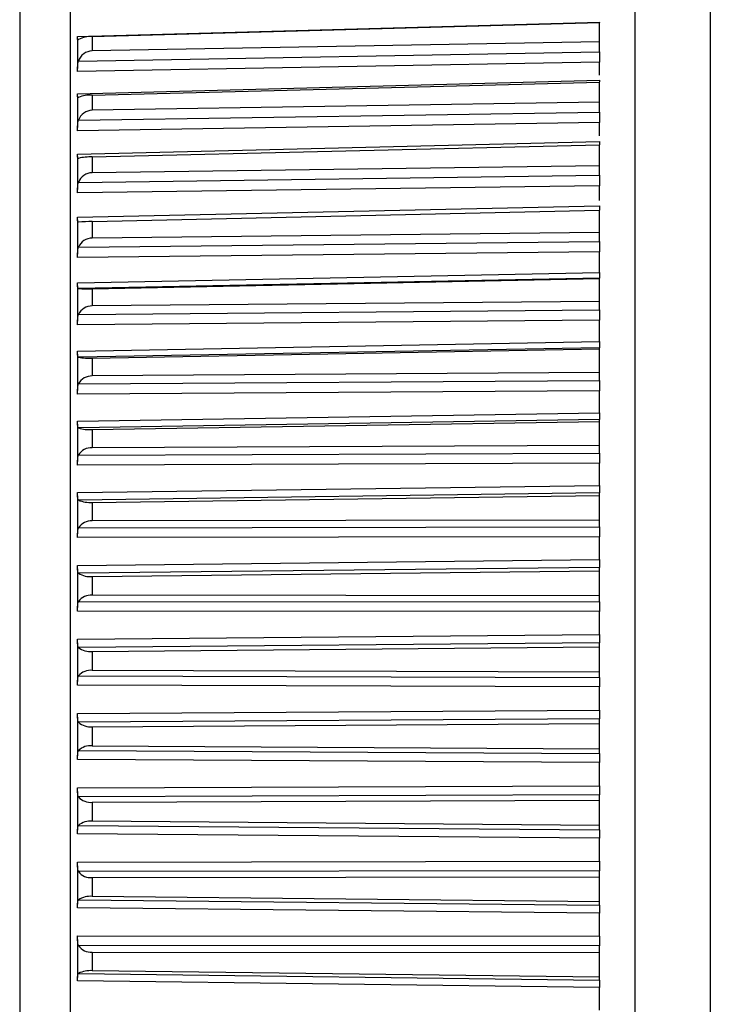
# Model space of a CAD drawing. Header units: millimetres. Extents: x -103 to 103, y 0 to 140.
# Tile 3 of 30: x -103 to -90, y 69 to 88. Entities that reach past the tile are written whole.
import ezdxf

# ---------------------------------------------------------------- set-up
doc = ezdxf.new("R2010")
doc.units = ezdxf.units.MM

msp = doc.modelspace()

# ---------------------------------------------------------------- linework, layer by layer
at = {"color": 7, "linetype": 'Continuous', "lineweight": 25}
for p, q in [((-91.2, 95.401), (-91.2, 2.887)), ((-89.7, 95.401), (-89.7, 52.539)), ((-102.401, 95.034), (-102.401, 52.768)), ((-103.4, 92.999), (-103.4, 54.802)), ((-102.25, 88.008), (-91.9, 88.29)), ((-101.96, 88.009), (-91.9, 88.284)), ((-91.9, 88.29), (-91.9, 88.287)), ((-91.9, 87.705), (-91.9, 88.284)), ((-102.25, 87.963), (-102.25, 87.377)), ((-101.96, 88.009), (-101.96, 87.723)), ((-91.9, 87.905), (-101.96, 87.723)), ((-102.234, 87.519), (-91.9, 87.705)), ((-91.9, 87.5), (-102.25, 87.314)), ((-91.9, 87.244), (-91.9, 87.5)), ((-102.25, 86.875), (-91.9, 87.141)), ((-101.96, 86.847), (-91.9, 87.106)), ((-91.9, 86.511), (-91.9, 87.106)), ((-102.25, 86.827), (-102.25, 86.207)), ((-101.96, 86.847), (-101.96, 86.545)), ((-91.9, 86.705), (-101.96, 86.545)), ((-102.234, 86.348), (-91.9, 86.511)), ((-91.9, 86.305), (-102.25, 86.141)), ((-91.9, 86.038), (-91.9, 86.305)), ((-102.25, 85.679), (-91.9, 85.927)), ((-101.96, 85.623), (-91.9, 85.864)), ((-91.9, 85.257), (-91.9, 85.864)), ((-102.25, 85.627), (-102.25, 84.977)), ((-101.96, 85.623), (-101.96, 85.305)), ((-91.9, 85.443), (-101.96, 85.305)), ((-102.234, 85.117), (-91.9, 85.257)), ((-91.9, 85.05), (-102.25, 84.909)), ((-91.9, 84.757), (-91.9, 85.05)), ((-102.25, 84.426), (-91.9, 84.654)), ((-101.96, 84.341), (-91.9, 84.564)), ((-91.9, 83.947), (-91.9, 84.564)), ((-102.25, 84.371), (-102.25, 83.693)), ((-101.96, 84.341), (-101.96, 84.01)), ((-102.234, 84.326), (-102.236, 84.327)), ((-102.234, 83.831), (-91.9, 83.947)), ((-91.9, 84.125), (-101.96, 84.01)), ((-91.9, 83.74), (-102.25, 83.624)), ((-91.9, 83.33), (-91.9, 83.74)), ((-102.25, 83.122), (-91.9, 83.33)), ((-91.9, 83.217), (-102.234, 83.01)), ((-101.96, 83.009), (-91.9, 83.211)), ((-91.9, 82.588), (-91.9, 83.217)), ((-102.25, 83.063), (-102.25, 82.362)), ((-101.96, 83.009), (-101.96, 82.666)), ((-102.234, 82.496), (-91.9, 82.588)), ((-91.9, 82.757), (-101.96, 82.666)), ((-91.9, 82.383), (-102.25, 82.291)), ((-91.9, 81.959), (-91.9, 82.383)), ((-102.25, 81.773), (-91.9, 81.959)), ((-91.9, 81.835), (-102.234, 81.648)), ((-101.96, 81.632), (-91.9, 81.813)), ((-91.9, 81.187), (-91.9, 81.835)), ((-102.25, 81.711), (-102.25, 80.989)), ((-101.96, 81.632), (-101.96, 81.279)), ((-91.9, 81.345), (-101.96, 81.279)), ((-102.234, 81.12), (-91.9, 81.187)), ((-91.9, 80.984), (-102.25, 80.917)), ((-91.9, 80.549), (-91.9, 80.984)), ((-102.25, 80.385), (-91.9, 80.549)), ((-102.25, 80.32), (-102.25, 79.581)), ((-91.9, 80.413), (-102.234, 80.249)), ((-101.96, 80.217), (-91.9, 80.377)), ((-91.9, 79.75), (-91.9, 80.413)), ((-101.96, 80.217), (-101.96, 79.856)), ((-91.9, 79.898), (-101.96, 79.856)), ((-102.234, 79.708), (-91.9, 79.75)), ((-91.9, 79.551), (-102.25, 79.509)), ((-91.9, 79.106), (-91.9, 79.551)), ((-102.25, 78.966), (-91.9, 79.106)), ((-102.25, 78.899), (-102.25, 78.146)), ((-91.9, 78.96), (-102.234, 78.819)), ((-101.96, 78.772), (-91.9, 78.909)), ((-91.9, 78.285), (-91.9, 78.96)), ((-101.96, 78.772), (-101.96, 78.404)), ((-102.234, 78.268), (-91.9, 78.285)), ((-91.9, 78.421), (-101.96, 78.404)), ((-91.9, 78.09), (-102.25, 78.073)), ((-91.9, 77.638), (-91.9, 78.09)), ((-102.25, 77.522), (-91.9, 77.638)), ((-102.25, 77.453), (-102.25, 76.69)), ((-91.9, 77.483), (-102.234, 77.366)), ((-101.96, 77.303), (-91.9, 77.417)), ((-91.9, 76.798), (-91.9, 77.483)), ((-101.96, 77.303), (-101.96, 76.931)), ((-91.9, 76.922), (-101.96, 76.931)), ((-102.234, 76.807), (-91.9, 76.798)), ((-91.9, 76.609), (-102.25, 76.618)), ((-91.9, 76.152), (-91.9, 76.609)), ((-102.25, 76.06), (-91.9, 76.152)), ((-102.25, 75.99), (-102.25, 75.221)), ((-91.9, 75.987), (-102.234, 75.895)), ((-91.9, 75.297), (-91.9, 75.987)), ((-101.96, 75.818), (-91.9, 75.907)), ((-101.96, 75.818), (-101.96, 75.442)), ((-91.9, 75.409), (-101.96, 75.442)), ((-102.234, 75.332), (-91.9, 75.297)), ((-91.9, 75.114), (-102.25, 75.149)), ((-91.9, 74.655), (-91.9, 75.114)), ((-102.25, 74.588), (-91.9, 74.655)), ((-102.25, 74.516), (-102.25, 73.745)), ((-91.9, 74.482), (-102.234, 74.414)), ((-101.96, 74.323), (-91.9, 74.388)), ((-91.9, 73.79), (-91.9, 74.482)), ((-101.96, 74.323), (-101.96, 73.946)), ((-102.234, 73.85), (-91.9, 73.79)), ((-101.96, 73.946), (-91.9, 73.888)), ((-91.9, 73.614), (-102.25, 73.674)), ((-91.9, 73.155), (-91.9, 73.614)), ((-102.25, 73.113), (-91.9, 73.155)), ((-102.25, 73.04), (-102.25, 72.27)), ((-91.9, 72.974), (-102.234, 72.931)), ((-101.96, 72.826), (-91.9, 72.866)), ((-101.96, 72.826), (-101.96, 72.449)), ((-91.9, 72.283), (-91.9, 72.974)), ((-91.9, 72.367), (-101.96, 72.449)), ((-102.234, 72.368), (-91.9, 72.283)), ((-91.9, 72.115), (-102.25, 72.2)), ((-91.9, 71.658), (-91.9, 72.115)), ((-102.25, 71.641), (-91.9, 71.658)), ((-102.25, 71.568), (-102.25, 70.803)), ((-91.9, 71.47), (-102.234, 71.453)), ((-91.9, 70.784), (-91.9, 71.47)), ((-101.96, 71.334), (-91.9, 71.35)), ((-101.96, 71.334), (-101.96, 70.96)), ((-102.234, 70.893), (-91.9, 70.784)), ((-91.9, 70.854), (-101.96, 70.96)), ((-91.9, 70.625), (-102.25, 70.734)), ((-91.9, 70.172), (-91.9, 70.625)), ((-102.25, 70.18), (-91.9, 70.172)), ((-102.25, 70.107), (-102.25, 69.351)), ((-91.9, 69.979), (-102.234, 69.987)), ((-91.9, 69.3), (-91.9, 69.979)), ((-101.96, 69.855), (-91.9, 69.846)), ((-101.96, 69.855), (-101.96, 69.485)), ((-102.234, 69.433), (-91.9, 69.3)), ((-91.9, 69.356), (-101.96, 69.485)), ((-91.9, 69.151), (-102.25, 69.284)), ((-91.9, 68.704), (-91.9, 69.151))]:
    msp.add_line(p, q, dxfattribs=at)
for centre, radius, start, end in [((-101.986, 87.478), 0.532, 87.2808, 117.8467), ((-101.954, 87.428), 0.295, 91.3059, 162.0022), ((-101.984, 86.147), 0.701, 88.09, 110.917), ((-101.957, 86.252), 0.293, 90.6147, 160.787), ((-101.977, 84.522), 1.101, 89.1601, 103.5229), ((-101.961, 85.014), 0.292, 89.8554, 159.3219), ((-101.939, 81.424), 2.917, 90.4183, 95.8004), ((-101.965, 83.72), 0.291, 89.0428, 157.5804), ((-102.086, 87.097), 4.09, 267.9258, 271.7584), ((-101.97, 82.376), 0.29, 88.1957, 155.532), ((-102.025, 82.844), 1.214, 260.0959, 273.0573), ((-101.974, 80.988), 0.291, 87.3379, 153.1418), ((-102.014, 80.947), 0.732, 252.5014, 274.198), ((-101.978, 79.563), 0.294, 86.4988, 150.3706), ((-102.008, 79.31), 0.54, 245.3027, 275.0897), ((-101.983, 78.106), 0.299, 85.7138, 147.1757), ((-102.004, 77.742), 0.441, 238.6145, 275.6801), ((-101.987, 76.625), 0.307, 85.0248, 143.5119), ((-102, 76.199), 0.384, 232.5036, 275.9557), ((-101.991, 75.123), 0.32, 84.4791, 139.334), ((-101.996, 74.669), 0.348, 226.9945, 275.9341), ((-101.995, 73.608), 0.34, 84.1277, 134.6002), ((-101.993, 73.149), 0.325, 222.0803, 275.6537), ((-101.999, 72.08), 0.371, 84.0207, 129.2785), ((-101.988, 71.643), 0.311, 217.7332, 275.163), ((-102.003, 70.542), 0.42, 84.2005, 123.3542), ((-101.984, 70.155), 0.301, 213.914, 274.5134), ((-102.007, 68.985), 0.503, 84.6926, 116.841)]:
    msp.add_arc(centre, radius, start, end, dxfattribs=at)
for points, knots in [([(-102.234, 87.948), (-102.237, 87.945), (-102.239, 87.944), (-102.241, 87.942), (-102.243, 87.941), (-102.245, 87.941), (-102.246, 87.941), (-102.247, 87.942), (-102.248, 87.943), (-102.249, 87.945), (-102.249, 87.947), (-102.25, 87.949), (-102.25, 87.952), (-102.25, 87.956), (-102.25, 87.96), (-102.25, 87.964), (-102.25, 87.969), (-102.25, 87.974), (-102.25, 87.98), (-102.25, 87.988), (-102.25, 87.997), (-102.25, 88.008)], [0, 0, 0, 0, 0.0000302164, 0.0000302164, 0.0000302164, 0.0000598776, 0.0000598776, 0.0000598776, 0.0000895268, 0.0000895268, 0.0000895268, 0.0001191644, 0.0001191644, 0.0001191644, 0.000148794, 0.000148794, 0.000148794, 0.00017842, 0.00017842, 0.00017842, 0.0002196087, 0.0002196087, 0.0002196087, 0.0002196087]), ([(-91.9, 87.705), (-91.9, 87.695), (-91.9, 87.684), (-91.9, 87.673), (-91.9, 87.662), (-91.9, 87.651), (-91.9, 87.64), (-91.9, 87.629), (-91.9, 87.618), (-91.9, 87.607), (-91.9, 87.596), (-91.9, 87.585), (-91.9, 87.575), (-91.9, 87.569), (-91.9, 87.564), (-91.9, 87.559), (-91.9, 87.548), (-91.9, 87.538), (-91.9, 87.528), (-91.9, 87.518), (-91.9, 87.509), (-91.9, 87.5)], [0, 0, 0, 0, 0.0000332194, 0.0000332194, 0.0000332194, 0.0000664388, 0.0000664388, 0.0000664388, 0.0000996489, 0.0000996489, 0.0000996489, 0.000132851, 0.000132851, 0.000132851, 0.0001493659, 0.0001493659, 0.0001493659, 0.0001828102, 0.0001828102, 0.0001828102, 0.0002172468, 0.0002172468, 0.0002172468, 0.0002172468]), ([(-102.25, 87.314), (-102.25, 87.322), (-102.25, 87.331), (-102.25, 87.341), (-102.25, 87.35), (-102.25, 87.36), (-102.25, 87.371), (-102.25, 87.381), (-102.25, 87.392), (-102.25, 87.402), (-102.25, 87.413), (-102.249, 87.423), (-102.249, 87.434), (-102.248, 87.444), (-102.247, 87.454), (-102.246, 87.464), (-102.245, 87.474), (-102.243, 87.483), (-102.241, 87.492), (-102.239, 87.502), (-102.237, 87.511), (-102.234, 87.519)], [0, 0, 0, 0, 0.0000330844, 0.0000330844, 0.0000330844, 0.0000661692, 0.0000661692, 0.0000661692, 0.0000989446, 0.0000989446, 0.0000989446, 0.0001308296, 0.0001308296, 0.0001308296, 0.000161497, 0.000161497, 0.000161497, 0.0001901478, 0.0001901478, 0.0001901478, 0.0002195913, 0.0002195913, 0.0002195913, 0.0002195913]), ([(-91.9, 87.141), (-91.9, 87.132), (-91.9, 87.121), (-91.9, 87.112), (-91.9, 87.109)], [0, 0, 0, 0, 0.738957, 1, 1, 1, 1]), ([(-102.234, 86.802), (-102.237, 86.8), (-102.239, 86.799), (-102.241, 86.798), (-102.243, 86.798), (-102.245, 86.798), (-102.246, 86.799), (-102.247, 86.8), (-102.248, 86.802), (-102.249, 86.805), (-102.249, 86.807), (-102.25, 86.81), (-102.25, 86.814), (-102.25, 86.818), (-102.25, 86.823), (-102.25, 86.828), (-102.25, 86.833), (-102.25, 86.839), (-102.25, 86.845), (-102.25, 86.854), (-102.25, 86.864), (-102.25, 86.875)], [0, 0, 0, 0, 0.0000302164, 0.0000302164, 0.0000302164, 0.0000598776, 0.0000598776, 0.0000598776, 0.0000895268, 0.0000895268, 0.0000895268, 0.0001191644, 0.0001191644, 0.0001191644, 0.000148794, 0.000148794, 0.000148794, 0.00017842, 0.00017842, 0.00017842, 0.0002196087, 0.0002196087, 0.0002196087, 0.0002196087]), ([(-91.9, 86.511), (-91.9, 86.502), (-91.9, 86.491), (-91.9, 86.481), (-91.9, 86.47), (-91.9, 86.459), (-91.9, 86.448), (-91.9, 86.437), (-91.9, 86.426), (-91.9, 86.415), (-91.9, 86.404), (-91.9, 86.393), (-91.9, 86.382), (-91.9, 86.377), (-91.9, 86.371), (-91.9, 86.366), (-91.9, 86.355), (-91.9, 86.345), (-91.9, 86.335), (-91.9, 86.324), (-91.9, 86.314), (-91.9, 86.305)], [0, 0, 0, 0, 0.0000332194, 0.0000332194, 0.0000332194, 0.0000664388, 0.0000664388, 0.0000664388, 0.0000996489, 0.0000996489, 0.0000996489, 0.000132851, 0.000132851, 0.000132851, 0.0001493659, 0.0001493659, 0.0001493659, 0.0001828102, 0.0001828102, 0.0001828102, 0.0002172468, 0.0002172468, 0.0002172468, 0.0002172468]), ([(-102.25, 86.141), (-102.25, 86.15), (-102.25, 86.16), (-102.25, 86.17), (-102.25, 86.18), (-102.25, 86.19), (-102.25, 86.201), (-102.25, 86.211), (-102.25, 86.222), (-102.25, 86.233), (-102.25, 86.243), (-102.249, 86.254), (-102.249, 86.264), (-102.248, 86.275), (-102.247, 86.285), (-102.246, 86.295), (-102.245, 86.304), (-102.243, 86.313), (-102.241, 86.322), (-102.239, 86.331), (-102.237, 86.34), (-102.234, 86.348)], [0, 0, 0, 0, 0.0000330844, 0.0000330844, 0.0000330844, 0.0000661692, 0.0000661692, 0.0000661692, 0.0000989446, 0.0000989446, 0.0000989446, 0.0001308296, 0.0001308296, 0.0001308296, 0.000161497, 0.000161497, 0.000161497, 0.0001901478, 0.0001901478, 0.0001901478, 0.0002195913, 0.0002195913, 0.0002195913, 0.0002195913]), ([(-91.9, 85.927), (-91.9, 85.909), (-91.9, 85.884), (-91.9, 85.868), (-91.9, 85.863)], [0, 0, 0, 0, 0.691988, 1, 1, 1, 1]), ([(-102.234, 85.592), (-102.237, 85.591), (-102.239, 85.591), (-102.241, 85.591), (-102.243, 85.591), (-102.245, 85.593), (-102.246, 85.594), (-102.247, 85.596), (-102.248, 85.598), (-102.249, 85.602), (-102.249, 85.605), (-102.25, 85.609), (-102.25, 85.613), (-102.25, 85.618), (-102.25, 85.623), (-102.25, 85.629), (-102.25, 85.634), (-102.25, 85.641), (-102.25, 85.648), (-102.25, 85.657), (-102.25, 85.668), (-102.25, 85.679)], [0, 0, 0, 0, 0.0000302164, 0.0000302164, 0.0000302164, 0.0000598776, 0.0000598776, 0.0000598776, 0.0000895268, 0.0000895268, 0.0000895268, 0.0001191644, 0.0001191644, 0.0001191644, 0.000148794, 0.000148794, 0.000148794, 0.00017842, 0.00017842, 0.00017842, 0.0002196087, 0.0002196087, 0.0002196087, 0.0002196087]), ([(-102.25, 84.909), (-102.25, 84.919), (-102.25, 84.929), (-102.25, 84.939), (-102.25, 84.949), (-102.25, 84.96), (-102.25, 84.97), (-102.25, 84.981), (-102.25, 84.992), (-102.25, 85.003), (-102.25, 85.013), (-102.249, 85.024), (-102.249, 85.035), (-102.248, 85.045), (-102.247, 85.055), (-102.246, 85.065), (-102.245, 85.074), (-102.243, 85.083), (-102.241, 85.091), (-102.239, 85.1), (-102.237, 85.109), (-102.234, 85.117)], [0, 0, 0, 0, 0.0000330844, 0.0000330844, 0.0000330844, 0.0000661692, 0.0000661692, 0.0000661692, 0.0000989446, 0.0000989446, 0.0000989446, 0.0001308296, 0.0001308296, 0.0001308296, 0.000161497, 0.000161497, 0.000161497, 0.0001901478, 0.0001901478, 0.0001901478, 0.0002195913, 0.0002195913, 0.0002195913, 0.0002195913]), ([(-91.9, 85.257), (-91.9, 85.247), (-91.9, 85.237), (-91.9, 85.227), (-91.9, 85.217), (-91.9, 85.206), (-91.9, 85.195), (-91.9, 85.184), (-91.9, 85.173), (-91.9, 85.162), (-91.9, 85.151), (-91.9, 85.14), (-91.9, 85.129), (-91.9, 85.124), (-91.9, 85.118), (-91.9, 85.113), (-91.9, 85.102), (-91.9, 85.091), (-91.9, 85.081), (-91.9, 85.07), (-91.9, 85.06), (-91.9, 85.05)], [0, 0, 0, 0, 0.0000332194, 0.0000332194, 0.0000332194, 0.0000664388, 0.0000664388, 0.0000664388, 0.0000996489, 0.0000996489, 0.0000996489, 0.000132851, 0.000132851, 0.000132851, 0.0001493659, 0.0001493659, 0.0001493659, 0.0001828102, 0.0001828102, 0.0001828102, 0.0002172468, 0.0002172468, 0.0002172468, 0.0002172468]), ([(-91.9, 84.654), (-91.9, 84.645), (-91.9, 84.626), (-91.9, 84.603), (-91.9, 84.583), (-91.9, 84.571), (-91.9, 84.565), (-91.9, 84.564)], [0, 0, 0, 0, 0.222995, 0.445982, 0.668968, 0.891954, 1, 1, 1, 1]), ([(-102.241, 84.327), (-102.243, 84.328), (-102.245, 84.33), (-102.246, 84.332), (-102.247, 84.335), (-102.248, 84.338), (-102.249, 84.342), (-102.249, 84.345), (-102.25, 84.35), (-102.25, 84.355), (-102.25, 84.36), (-102.25, 84.366), (-102.25, 84.372), (-102.25, 84.379), (-102.25, 84.386), (-102.25, 84.393), (-102.25, 84.403), (-102.25, 84.414), (-102.25, 84.426)], [0.0000302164, 0.0000302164, 0.0000302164, 0.0000302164, 0.0000598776, 0.0000598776, 0.0000598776, 0.0000895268, 0.0000895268, 0.0000895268, 0.0001191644, 0.0001191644, 0.0001191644, 0.000148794, 0.000148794, 0.000148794, 0.00017842, 0.00017842, 0.00017842, 0.0002196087, 0.0002196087, 0.0002196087, 0.0002196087]), ([(-91.9, 83.947), (-91.9, 83.938), (-91.9, 83.928), (-91.9, 83.918), (-91.9, 83.908), (-91.9, 83.898), (-91.9, 83.887), (-91.9, 83.876), (-91.9, 83.866), (-91.9, 83.855), (-91.9, 83.844), (-91.9, 83.832), (-91.9, 83.821), (-91.9, 83.816), (-91.9, 83.81), (-91.9, 83.805), (-91.9, 83.794), (-91.9, 83.783), (-91.9, 83.772), (-91.9, 83.761), (-91.9, 83.751), (-91.9, 83.74)], [0, 0, 0, 0, 0.0000332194, 0.0000332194, 0.0000332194, 0.0000664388, 0.0000664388, 0.0000664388, 0.0000996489, 0.0000996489, 0.0000996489, 0.000132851, 0.000132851, 0.000132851, 0.0001493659, 0.0001493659, 0.0001493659, 0.0001828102, 0.0001828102, 0.0001828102, 0.0002172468, 0.0002172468, 0.0002172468, 0.0002172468]), ([(-102.25, 83.624), (-102.25, 83.633), (-102.25, 83.644), (-102.25, 83.654), (-102.25, 83.665), (-102.25, 83.675), (-102.25, 83.686), (-102.25, 83.697), (-102.25, 83.708), (-102.25, 83.719), (-102.25, 83.73), (-102.249, 83.74), (-102.249, 83.751), (-102.248, 83.761), (-102.247, 83.771), (-102.246, 83.78), (-102.245, 83.789), (-102.243, 83.798), (-102.241, 83.806), (-102.239, 83.815), (-102.237, 83.823), (-102.234, 83.831)], [0, 0, 0, 0, 0.0000330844, 0.0000330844, 0.0000330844, 0.0000661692, 0.0000661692, 0.0000661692, 0.0000989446, 0.0000989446, 0.0000989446, 0.0001308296, 0.0001308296, 0.0001308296, 0.000161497, 0.000161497, 0.000161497, 0.0001901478, 0.0001901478, 0.0001901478, 0.0002195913, 0.0002195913, 0.0002195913, 0.0002195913]), ([(-91.9, 83.33), (-91.9, 83.32), (-91.9, 83.31), (-91.9, 83.301), (-91.9, 83.292), (-91.9, 83.284), (-91.9, 83.276), (-91.9, 83.268), (-91.9, 83.261), (-91.9, 83.254), (-91.9, 83.248), (-91.9, 83.242), (-91.9, 83.237), (-91.9, 83.235), (-91.9, 83.233), (-91.9, 83.231), (-91.9, 83.227), (-91.9, 83.224), (-91.9, 83.221), (-91.9, 83.219), (-91.9, 83.218), (-91.9, 83.217)], [0, 0, 0, 0, 0.0000331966, 0.0000331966, 0.0000331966, 0.0000663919, 0.0000663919, 0.0000663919, 0.0000995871, 0.0000995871, 0.0000995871, 0.0001327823, 0.0001327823, 0.0001327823, 0.0001492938, 0.0001492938, 0.0001492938, 0.0001827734, 0.0001827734, 0.0001827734, 0.0002172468, 0.0002172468, 0.0002172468, 0.0002172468]), ([(-102.234, 83.01), (-102.237, 83.01), (-102.239, 83.011), (-102.241, 83.012), (-102.243, 83.014), (-102.245, 83.016), (-102.246, 83.019), (-102.247, 83.022), (-102.248, 83.026), (-102.249, 83.031), (-102.249, 83.035), (-102.25, 83.04), (-102.25, 83.046), (-102.25, 83.052), (-102.25, 83.058), (-102.25, 83.065), (-102.25, 83.072), (-102.25, 83.079), (-102.25, 83.087), (-102.25, 83.098), (-102.25, 83.11), (-102.25, 83.122)], [0, 0, 0, 0, 0.0000302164, 0.0000302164, 0.0000302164, 0.0000598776, 0.0000598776, 0.0000598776, 0.0000895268, 0.0000895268, 0.0000895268, 0.0001191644, 0.0001191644, 0.0001191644, 0.000148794, 0.000148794, 0.000148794, 0.00017842, 0.00017842, 0.00017842, 0.0002196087, 0.0002196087, 0.0002196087, 0.0002196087]), ([(-91.9, 82.588), (-91.9, 82.579), (-91.9, 82.57), (-91.9, 82.56), (-91.9, 82.551), (-91.9, 82.541), (-91.9, 82.53), (-91.9, 82.52), (-91.9, 82.509), (-91.9, 82.498), (-91.9, 82.487), (-91.9, 82.476), (-91.9, 82.465), (-91.9, 82.46), (-91.9, 82.454), (-91.9, 82.449), (-91.9, 82.438), (-91.9, 82.426), (-91.9, 82.416), (-91.9, 82.404), (-91.9, 82.393), (-91.9, 82.383)], [0, 0, 0, 0, 0.0000332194, 0.0000332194, 0.0000332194, 0.0000664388, 0.0000664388, 0.0000664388, 0.0000996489, 0.0000996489, 0.0000996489, 0.000132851, 0.000132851, 0.000132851, 0.0001493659, 0.0001493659, 0.0001493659, 0.0001828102, 0.0001828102, 0.0001828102, 0.0002172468, 0.0002172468, 0.0002172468, 0.0002172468]), ([(-102.25, 82.291), (-102.25, 82.301), (-102.25, 82.311), (-102.25, 82.322), (-102.25, 82.333), (-102.25, 82.344), (-102.25, 82.355), (-102.25, 82.365), (-102.25, 82.376), (-102.25, 82.387), (-102.25, 82.398), (-102.249, 82.408), (-102.249, 82.419), (-102.248, 82.429), (-102.247, 82.438), (-102.246, 82.448), (-102.245, 82.456), (-102.243, 82.465), (-102.241, 82.473), (-102.239, 82.481), (-102.237, 82.489), (-102.234, 82.496)], [0, 0, 0, 0, 0.0000330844, 0.0000330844, 0.0000330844, 0.0000661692, 0.0000661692, 0.0000661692, 0.0000989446, 0.0000989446, 0.0000989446, 0.0001308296, 0.0001308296, 0.0001308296, 0.000161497, 0.000161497, 0.000161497, 0.0001901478, 0.0001901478, 0.0001901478, 0.0002195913, 0.0002195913, 0.0002195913, 0.0002195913]), ([(-91.9, 81.959), (-91.9, 81.949), (-91.9, 81.939), (-91.9, 81.929), (-91.9, 81.92), (-91.9, 81.911), (-91.9, 81.902), (-91.9, 81.894), (-91.9, 81.886), (-91.9, 81.879), (-91.9, 81.872), (-91.9, 81.866), (-91.9, 81.86), (-91.9, 81.858), (-91.9, 81.855), (-91.9, 81.853), (-91.9, 81.848), (-91.9, 81.844), (-91.9, 81.841), (-91.9, 81.838), (-91.9, 81.836), (-91.9, 81.835)], [0, 0, 0, 0, 0.0000331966, 0.0000331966, 0.0000331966, 0.0000663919, 0.0000663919, 0.0000663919, 0.0000995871, 0.0000995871, 0.0000995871, 0.0001327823, 0.0001327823, 0.0001327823, 0.0001492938, 0.0001492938, 0.0001492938, 0.0001827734, 0.0001827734, 0.0001827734, 0.0002172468, 0.0002172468, 0.0002172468, 0.0002172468]), ([(-102.234, 81.648), (-102.237, 81.649), (-102.239, 81.651), (-102.241, 81.653), (-102.243, 81.655), (-102.245, 81.658), (-102.246, 81.662), (-102.247, 81.666), (-102.248, 81.67), (-102.249, 81.675), (-102.249, 81.68), (-102.25, 81.686), (-102.25, 81.692), (-102.25, 81.699), (-102.25, 81.705), (-102.25, 81.713), (-102.25, 81.72), (-102.25, 81.728), (-102.25, 81.736), (-102.25, 81.748), (-102.25, 81.76), (-102.25, 81.773)], [0, 0, 0, 0, 0.0000302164, 0.0000302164, 0.0000302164, 0.0000598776, 0.0000598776, 0.0000598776, 0.0000895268, 0.0000895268, 0.0000895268, 0.0001191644, 0.0001191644, 0.0001191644, 0.000148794, 0.000148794, 0.000148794, 0.00017842, 0.00017842, 0.00017842, 0.0002196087, 0.0002196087, 0.0002196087, 0.0002196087]), ([(-102.25, 80.917), (-102.25, 80.927), (-102.25, 80.938), (-102.25, 80.949), (-102.25, 80.96), (-102.25, 80.971), (-102.25, 80.982), (-102.25, 80.993), (-102.25, 81.004), (-102.25, 81.014), (-102.25, 81.025), (-102.249, 81.035), (-102.249, 81.045), (-102.248, 81.055), (-102.247, 81.064), (-102.246, 81.073), (-102.245, 81.082), (-102.243, 81.09), (-102.241, 81.098), (-102.239, 81.106), (-102.237, 81.113), (-102.234, 81.12)], [0, 0, 0, 0, 0.0000330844, 0.0000330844, 0.0000330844, 0.0000661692, 0.0000661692, 0.0000661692, 0.0000989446, 0.0000989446, 0.0000989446, 0.0001308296, 0.0001308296, 0.0001308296, 0.000161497, 0.000161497, 0.000161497, 0.0001901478, 0.0001901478, 0.0001901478, 0.0002195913, 0.0002195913, 0.0002195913, 0.0002195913]), ([(-91.9, 81.187), (-91.9, 81.179), (-91.9, 81.17), (-91.9, 81.161), (-91.9, 81.151), (-91.9, 81.142), (-91.9, 81.131), (-91.9, 81.121), (-91.9, 81.111), (-91.9, 81.1), (-91.9, 81.089), (-91.9, 81.078), (-91.9, 81.067), (-91.9, 81.062), (-91.9, 81.056), (-91.9, 81.051), (-91.9, 81.04), (-91.9, 81.028), (-91.9, 81.017), (-91.9, 81.006), (-91.9, 80.995), (-91.9, 80.984)], [0, 0, 0, 0, 0.0000332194, 0.0000332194, 0.0000332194, 0.0000664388, 0.0000664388, 0.0000664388, 0.0000996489, 0.0000996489, 0.0000996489, 0.000132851, 0.000132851, 0.000132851, 0.0001493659, 0.0001493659, 0.0001493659, 0.0001828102, 0.0001828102, 0.0001828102, 0.0002172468, 0.0002172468, 0.0002172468, 0.0002172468]), ([(-91.9, 80.549), (-91.9, 80.538), (-91.9, 80.528), (-91.9, 80.518), (-91.9, 80.508), (-91.9, 80.499), (-91.9, 80.49), (-91.9, 80.481), (-91.9, 80.473), (-91.9, 80.465), (-91.9, 80.458), (-91.9, 80.451), (-91.9, 80.445), (-91.9, 80.441), (-91.9, 80.439), (-91.9, 80.436), (-91.9, 80.43), (-91.9, 80.426), (-91.9, 80.422), (-91.9, 80.418), (-91.9, 80.415), (-91.9, 80.413)], [0, 0, 0, 0, 0.0000331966, 0.0000331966, 0.0000331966, 0.0000663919, 0.0000663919, 0.0000663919, 0.0000995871, 0.0000995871, 0.0000995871, 0.0001327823, 0.0001327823, 0.0001327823, 0.0001492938, 0.0001492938, 0.0001492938, 0.0001827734, 0.0001827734, 0.0001827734, 0.0002172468, 0.0002172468, 0.0002172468, 0.0002172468]), ([(-102.234, 80.249), (-102.237, 80.251), (-102.239, 80.253), (-102.241, 80.256), (-102.243, 80.259), (-102.245, 80.263), (-102.246, 80.267), (-102.247, 80.271), (-102.248, 80.277), (-102.249, 80.282), (-102.249, 80.288), (-102.25, 80.294), (-102.25, 80.301), (-102.25, 80.308), (-102.25, 80.315), (-102.25, 80.323), (-102.25, 80.33), (-102.25, 80.339), (-102.25, 80.347), (-102.25, 80.359), (-102.25, 80.372), (-102.25, 80.385)], [0, 0, 0, 0, 0.0000302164, 0.0000302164, 0.0000302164, 0.0000598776, 0.0000598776, 0.0000598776, 0.0000895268, 0.0000895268, 0.0000895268, 0.0001191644, 0.0001191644, 0.0001191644, 0.000148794, 0.000148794, 0.000148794, 0.00017842, 0.00017842, 0.00017842, 0.0002196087, 0.0002196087, 0.0002196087, 0.0002196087]), ([(-102.25, 79.509), (-102.25, 79.519), (-102.25, 79.53), (-102.25, 79.541), (-102.25, 79.552), (-102.25, 79.563), (-102.25, 79.574), (-102.25, 79.585), (-102.25, 79.596), (-102.25, 79.607), (-102.25, 79.617), (-102.249, 79.627), (-102.249, 79.637), (-102.248, 79.646), (-102.247, 79.656), (-102.246, 79.664), (-102.245, 79.672), (-102.243, 79.68), (-102.241, 79.687), (-102.239, 79.695), (-102.237, 79.702), (-102.234, 79.708)], [0, 0, 0, 0, 0.0000330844, 0.0000330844, 0.0000330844, 0.0000661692, 0.0000661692, 0.0000661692, 0.0000989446, 0.0000989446, 0.0000989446, 0.0001308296, 0.0001308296, 0.0001308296, 0.000161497, 0.000161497, 0.000161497, 0.0001901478, 0.0001901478, 0.0001901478, 0.0002195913, 0.0002195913, 0.0002195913, 0.0002195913]), ([(-91.9, 79.75), (-91.9, 79.742), (-91.9, 79.734), (-91.9, 79.725), (-91.9, 79.716), (-91.9, 79.707), (-91.9, 79.697), (-91.9, 79.688), (-91.9, 79.677), (-91.9, 79.667), (-91.9, 79.656), (-91.9, 79.646), (-91.9, 79.635), (-91.9, 79.629), (-91.9, 79.624), (-91.9, 79.618), (-91.9, 79.607), (-91.9, 79.596), (-91.9, 79.585), (-91.9, 79.573), (-91.9, 79.562), (-91.9, 79.551)], [0, 0, 0, 0, 0.0000332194, 0.0000332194, 0.0000332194, 0.0000664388, 0.0000664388, 0.0000664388, 0.0000996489, 0.0000996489, 0.0000996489, 0.000132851, 0.000132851, 0.000132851, 0.0001493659, 0.0001493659, 0.0001493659, 0.0001828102, 0.0001828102, 0.0001828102, 0.0002172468, 0.0002172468, 0.0002172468, 0.0002172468]), ([(-91.9, 79.106), (-91.9, 79.095), (-91.9, 79.085), (-91.9, 79.075), (-91.9, 79.065), (-91.9, 79.055), (-91.9, 79.046), (-91.9, 79.036), (-91.9, 79.027), (-91.9, 79.019), (-91.9, 79.011), (-91.9, 79.004), (-91.9, 78.997), (-91.9, 78.993), (-91.9, 78.99), (-91.9, 78.987), (-91.9, 78.981), (-91.9, 78.976), (-91.9, 78.971), (-91.9, 78.967), (-91.9, 78.963), (-91.9, 78.96)], [0, 0, 0, 0, 0.0000331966, 0.0000331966, 0.0000331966, 0.0000663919, 0.0000663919, 0.0000663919, 0.0000995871, 0.0000995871, 0.0000995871, 0.0001327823, 0.0001327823, 0.0001327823, 0.0001492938, 0.0001492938, 0.0001492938, 0.0001827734, 0.0001827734, 0.0001827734, 0.0002172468, 0.0002172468, 0.0002172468, 0.0002172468]), ([(-102.234, 78.819), (-102.237, 78.822), (-102.239, 78.825), (-102.241, 78.828), (-102.243, 78.832), (-102.245, 78.836), (-102.246, 78.841), (-102.247, 78.846), (-102.248, 78.852), (-102.249, 78.858), (-102.249, 78.864), (-102.25, 78.871), (-102.25, 78.878), (-102.25, 78.885), (-102.25, 78.893), (-102.25, 78.901), (-102.25, 78.909), (-102.25, 78.918), (-102.25, 78.927), (-102.25, 78.939), (-102.25, 78.952), (-102.25, 78.966)], [0, 0, 0, 0, 0.0000302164, 0.0000302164, 0.0000302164, 0.0000598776, 0.0000598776, 0.0000598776, 0.0000895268, 0.0000895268, 0.0000895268, 0.0001191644, 0.0001191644, 0.0001191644, 0.000148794, 0.000148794, 0.000148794, 0.00017842, 0.00017842, 0.00017842, 0.0002196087, 0.0002196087, 0.0002196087, 0.0002196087]), ([(-91.9, 78.285), (-91.9, 78.278), (-91.9, 78.27), (-91.9, 78.262), (-91.9, 78.253), (-91.9, 78.244), (-91.9, 78.235), (-91.9, 78.226), (-91.9, 78.216), (-91.9, 78.206), (-91.9, 78.195), (-91.9, 78.185), (-91.9, 78.174), (-91.9, 78.169), (-91.9, 78.163), (-91.9, 78.158), (-91.9, 78.147), (-91.9, 78.135), (-91.9, 78.124), (-91.9, 78.113), (-91.9, 78.101), (-91.9, 78.09)], [0, 0, 0, 0, 0.0000332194, 0.0000332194, 0.0000332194, 0.0000664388, 0.0000664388, 0.0000664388, 0.0000996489, 0.0000996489, 0.0000996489, 0.000132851, 0.000132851, 0.000132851, 0.0001493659, 0.0001493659, 0.0001493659, 0.0001828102, 0.0001828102, 0.0001828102, 0.0002172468, 0.0002172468, 0.0002172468, 0.0002172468]), ([(-102.25, 78.073), (-102.25, 78.109), (-102.251, 78.147), (-102.248, 78.216), (-102.245, 78.246), (-102.234, 78.268)], [0, 0, 0, 0, 0.5, 0.5, 1, 1, 1, 1]), ([(-102.234, 77.366), (-102.237, 77.368), (-102.239, 77.372), (-102.241, 77.376), (-102.243, 77.381), (-102.245, 77.385), (-102.246, 77.391), (-102.247, 77.396), (-102.248, 77.403), (-102.249, 77.409), (-102.249, 77.416), (-102.25, 77.423), (-102.25, 77.431), (-102.25, 77.439), (-102.25, 77.447), (-102.25, 77.455), (-102.25, 77.464), (-102.25, 77.473), (-102.25, 77.482), (-102.25, 77.495), (-102.25, 77.508), (-102.25, 77.522)], [0, 0, 0, 0, 0.0000302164, 0.0000302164, 0.0000302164, 0.0000598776, 0.0000598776, 0.0000598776, 0.0000895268, 0.0000895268, 0.0000895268, 0.0001191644, 0.0001191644, 0.0001191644, 0.000148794, 0.000148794, 0.000148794, 0.00017842, 0.00017842, 0.00017842, 0.0002196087, 0.0002196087, 0.0002196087, 0.0002196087]), ([(-91.9, 77.638), (-91.9, 77.628), (-91.9, 77.617), (-91.9, 77.606), (-91.9, 77.596), (-91.9, 77.586), (-91.9, 77.576), (-91.9, 77.566), (-91.9, 77.557), (-91.9, 77.548), (-91.9, 77.54), (-91.9, 77.532), (-91.9, 77.524), (-91.9, 77.521), (-91.9, 77.517), (-91.9, 77.514), (-91.9, 77.507), (-91.9, 77.501), (-91.9, 77.496), (-91.9, 77.491), (-91.9, 77.486), (-91.9, 77.483)], [0, 0, 0, 0, 0.0000331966, 0.0000331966, 0.0000331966, 0.0000663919, 0.0000663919, 0.0000663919, 0.0000995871, 0.0000995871, 0.0000995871, 0.0001327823, 0.0001327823, 0.0001327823, 0.0001492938, 0.0001492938, 0.0001492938, 0.0001827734, 0.0001827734, 0.0001827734, 0.0002172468, 0.0002172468, 0.0002172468, 0.0002172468]), ([(-102.25, 76.618), (-102.25, 76.628), (-102.25, 76.64), (-102.25, 76.651), (-102.25, 76.662), (-102.25, 76.673), (-102.25, 76.683), (-102.25, 76.694), (-102.25, 76.705), (-102.25, 76.715), (-102.25, 76.725), (-102.249, 76.734), (-102.249, 76.744), (-102.248, 76.752), (-102.247, 76.761), (-102.246, 76.769), (-102.245, 76.776), (-102.243, 76.783), (-102.241, 76.789), (-102.239, 76.796), (-102.237, 76.802), (-102.234, 76.807)], [0, 0, 0, 0, 0.0000330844, 0.0000330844, 0.0000330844, 0.0000661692, 0.0000661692, 0.0000661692, 0.0000989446, 0.0000989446, 0.0000989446, 0.0001308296, 0.0001308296, 0.0001308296, 0.000161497, 0.000161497, 0.000161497, 0.0001901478, 0.0001901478, 0.0001901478, 0.0002195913, 0.0002195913, 0.0002195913, 0.0002195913]), ([(-91.9, 76.798), (-91.9, 76.792), (-91.9, 76.784), (-91.9, 76.777), (-91.9, 76.769), (-91.9, 76.761), (-91.9, 76.752), (-91.9, 76.743), (-91.9, 76.733), (-91.9, 76.723), (-91.9, 76.713), (-91.9, 76.703), (-91.9, 76.692), (-91.9, 76.687), (-91.9, 76.682), (-91.9, 76.676), (-91.9, 76.665), (-91.9, 76.654), (-91.9, 76.643), (-91.9, 76.632), (-91.9, 76.62), (-91.9, 76.609)], [0, 0, 0, 0, 0.0000332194, 0.0000332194, 0.0000332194, 0.0000664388, 0.0000664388, 0.0000664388, 0.0000996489, 0.0000996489, 0.0000996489, 0.000132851, 0.000132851, 0.000132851, 0.0001493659, 0.0001493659, 0.0001493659, 0.0001828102, 0.0001828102, 0.0001828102, 0.0002172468, 0.0002172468, 0.0002172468, 0.0002172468]), ([(-91.9, 76.152), (-91.9, 76.141), (-91.9, 76.13), (-91.9, 76.12), (-91.9, 76.109), (-91.9, 76.099), (-91.9, 76.089), (-91.9, 76.079), (-91.9, 76.069), (-91.9, 76.06), (-91.9, 76.051), (-91.9, 76.042), (-91.9, 76.034), (-91.9, 76.03), (-91.9, 76.026), (-91.9, 76.023), (-91.9, 76.015), (-91.9, 76.009), (-91.9, 76.003), (-91.9, 75.997), (-91.9, 75.992), (-91.9, 75.987)], [0, 0, 0, 0, 0.0000331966, 0.0000331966, 0.0000331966, 0.0000663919, 0.0000663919, 0.0000663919, 0.0000995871, 0.0000995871, 0.0000995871, 0.0001327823, 0.0001327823, 0.0001327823, 0.0001492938, 0.0001492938, 0.0001492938, 0.0001827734, 0.0001827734, 0.0001827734, 0.0002172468, 0.0002172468, 0.0002172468, 0.0002172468]), ([(-102.234, 75.895), (-102.237, 75.898), (-102.239, 75.903), (-102.241, 75.907), (-102.243, 75.912), (-102.245, 75.918), (-102.246, 75.924), (-102.247, 75.93), (-102.248, 75.937), (-102.249, 75.944), (-102.249, 75.951), (-102.25, 75.959), (-102.25, 75.967), (-102.25, 75.975), (-102.25, 75.983), (-102.25, 75.992), (-102.25, 76.001), (-102.25, 76.01), (-102.25, 76.02), (-102.25, 76.033), (-102.25, 76.046), (-102.25, 76.06)], [0, 0, 0, 0, 0.0000302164, 0.0000302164, 0.0000302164, 0.0000598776, 0.0000598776, 0.0000598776, 0.0000895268, 0.0000895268, 0.0000895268, 0.0001191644, 0.0001191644, 0.0001191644, 0.000148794, 0.000148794, 0.000148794, 0.00017842, 0.00017842, 0.00017842, 0.0002196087, 0.0002196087, 0.0002196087, 0.0002196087]), ([(-102.25, 75.149), (-102.25, 75.16), (-102.25, 75.171), (-102.25, 75.182), (-102.25, 75.193), (-102.25, 75.204), (-102.25, 75.214), (-102.25, 75.225), (-102.25, 75.235), (-102.25, 75.245), (-102.25, 75.255), (-102.249, 75.264), (-102.249, 75.273), (-102.248, 75.281), (-102.247, 75.289), (-102.246, 75.296), (-102.245, 75.303), (-102.243, 75.31), (-102.241, 75.316), (-102.239, 75.322), (-102.237, 75.327), (-102.234, 75.332)], [0, 0, 0, 0, 0.0000330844, 0.0000330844, 0.0000330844, 0.0000661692, 0.0000661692, 0.0000661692, 0.0000989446, 0.0000989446, 0.0000989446, 0.0001308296, 0.0001308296, 0.0001308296, 0.000161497, 0.000161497, 0.000161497, 0.0001901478, 0.0001901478, 0.0001901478, 0.0002195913, 0.0002195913, 0.0002195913, 0.0002195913]), ([(-91.9, 75.297), (-91.9, 75.292), (-91.9, 75.285), (-91.9, 75.278), (-91.9, 75.271), (-91.9, 75.263), (-91.9, 75.254), (-91.9, 75.246), (-91.9, 75.237), (-91.9, 75.227), (-91.9, 75.218), (-91.9, 75.208), (-91.9, 75.197), (-91.9, 75.192), (-91.9, 75.187), (-91.9, 75.182), (-91.9, 75.171), (-91.9, 75.16), (-91.9, 75.149), (-91.9, 75.137), (-91.9, 75.126), (-91.9, 75.114)], [0, 0, 0, 0, 0.0000332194, 0.0000332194, 0.0000332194, 0.0000664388, 0.0000664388, 0.0000664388, 0.0000996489, 0.0000996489, 0.0000996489, 0.000132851, 0.000132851, 0.000132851, 0.0001493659, 0.0001493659, 0.0001493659, 0.0001828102, 0.0001828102, 0.0001828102, 0.0002172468, 0.0002172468, 0.0002172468, 0.0002172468]), ([(-102.234, 74.414), (-102.237, 74.418), (-102.239, 74.423), (-102.241, 74.429), (-102.243, 74.434), (-102.245, 74.44), (-102.246, 74.447), (-102.247, 74.453), (-102.248, 74.461), (-102.249, 74.468), (-102.249, 74.476), (-102.25, 74.484), (-102.25, 74.493), (-102.25, 74.501), (-102.25, 74.51), (-102.25, 74.519), (-102.25, 74.528), (-102.25, 74.538), (-102.25, 74.547), (-102.25, 74.561), (-102.25, 74.574), (-102.25, 74.588)], [0, 0, 0, 0, 0.0000302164, 0.0000302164, 0.0000302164, 0.0000598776, 0.0000598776, 0.0000598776, 0.0000895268, 0.0000895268, 0.0000895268, 0.0001191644, 0.0001191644, 0.0001191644, 0.000148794, 0.000148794, 0.000148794, 0.00017842, 0.00017842, 0.00017842, 0.0002196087, 0.0002196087, 0.0002196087, 0.0002196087]), ([(-91.9, 74.655), (-91.9, 74.644), (-91.9, 74.633), (-91.9, 74.622), (-91.9, 74.612), (-91.9, 74.601), (-91.9, 74.591), (-91.9, 74.58), (-91.9, 74.57), (-91.9, 74.561), (-91.9, 74.551), (-91.9, 74.542), (-91.9, 74.534), (-91.9, 74.529), (-91.9, 74.525), (-91.9, 74.521), (-91.9, 74.513), (-91.9, 74.506), (-91.9, 74.5), (-91.9, 74.493), (-91.9, 74.487), (-91.9, 74.482)], [0, 0, 0, 0, 0.0000331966, 0.0000331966, 0.0000331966, 0.0000663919, 0.0000663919, 0.0000663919, 0.0000995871, 0.0000995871, 0.0000995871, 0.0001327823, 0.0001327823, 0.0001327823, 0.0001492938, 0.0001492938, 0.0001492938, 0.0001827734, 0.0001827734, 0.0001827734, 0.0002172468, 0.0002172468, 0.0002172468, 0.0002172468]), ([(-102.25, 73.674), (-102.25, 73.71), (-102.251, 73.746), (-102.248, 73.809), (-102.245, 73.834), (-102.234, 73.85)], [0, 0, 0, 0, 0.5, 0.5, 1, 1, 1, 1]), ([(-91.9, 73.79), (-91.9, 73.785), (-91.9, 73.779), (-91.9, 73.772), (-91.9, 73.766), (-91.9, 73.758), (-91.9, 73.75), (-91.9, 73.742), (-91.9, 73.734), (-91.9, 73.725), (-91.9, 73.716), (-91.9, 73.706), (-91.9, 73.696), (-91.9, 73.691), (-91.9, 73.686), (-91.9, 73.681), (-91.9, 73.67), (-91.9, 73.659), (-91.9, 73.648), (-91.9, 73.637), (-91.9, 73.626), (-91.9, 73.614)], [0, 0, 0, 0, 0.0000332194, 0.0000332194, 0.0000332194, 0.0000664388, 0.0000664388, 0.0000664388, 0.0000996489, 0.0000996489, 0.0000996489, 0.000132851, 0.000132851, 0.000132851, 0.0001493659, 0.0001493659, 0.0001493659, 0.0001828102, 0.0001828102, 0.0001828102, 0.0002172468, 0.0002172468, 0.0002172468, 0.0002172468]), ([(-102.234, 72.931), (-102.237, 72.936), (-102.239, 72.942), (-102.241, 72.948), (-102.243, 72.954), (-102.245, 72.96), (-102.246, 72.967), (-102.247, 72.974), (-102.248, 72.982), (-102.249, 72.99), (-102.249, 72.998), (-102.25, 73.007), (-102.25, 73.015), (-102.25, 73.024), (-102.25, 73.033), (-102.25, 73.043), (-102.25, 73.052), (-102.25, 73.062), (-102.25, 73.072), (-102.25, 73.085), (-102.25, 73.099), (-102.25, 73.113)], [0, 0, 0, 0, 0.0000302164, 0.0000302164, 0.0000302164, 0.0000598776, 0.0000598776, 0.0000598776, 0.0000895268, 0.0000895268, 0.0000895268, 0.0001191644, 0.0001191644, 0.0001191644, 0.000148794, 0.000148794, 0.000148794, 0.00017842, 0.00017842, 0.00017842, 0.0002196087, 0.0002196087, 0.0002196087, 0.0002196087]), ([(-91.9, 73.155), (-91.9, 73.144), (-91.9, 73.133), (-91.9, 73.122), (-91.9, 73.111), (-91.9, 73.1), (-91.9, 73.089), (-91.9, 73.079), (-91.9, 73.068), (-91.9, 73.058), (-91.9, 73.048), (-91.9, 73.039), (-91.9, 73.03), (-91.9, 73.025), (-91.9, 73.021), (-91.9, 73.017), (-91.9, 73.009), (-91.9, 73.001), (-91.9, 72.994), (-91.9, 72.986), (-91.9, 72.98), (-91.9, 72.974)], [0, 0, 0, 0, 0.0000331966, 0.0000331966, 0.0000331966, 0.0000663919, 0.0000663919, 0.0000663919, 0.0000995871, 0.0000995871, 0.0000995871, 0.0001327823, 0.0001327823, 0.0001327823, 0.0001492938, 0.0001492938, 0.0001492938, 0.0001827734, 0.0001827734, 0.0001827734, 0.0002172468, 0.0002172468, 0.0002172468, 0.0002172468]), ([(-102.25, 72.2), (-102.25, 72.211), (-102.25, 72.222), (-102.25, 72.232), (-102.25, 72.243), (-102.25, 72.254), (-102.25, 72.264), (-102.25, 72.274), (-102.25, 72.283), (-102.25, 72.292), (-102.25, 72.301), (-102.249, 72.31), (-102.249, 72.318), (-102.248, 72.325), (-102.247, 72.332), (-102.246, 72.339), (-102.245, 72.345), (-102.243, 72.35), (-102.241, 72.355), (-102.239, 72.36), (-102.237, 72.364), (-102.234, 72.368)], [0, 0, 0, 0, 0.0000330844, 0.0000330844, 0.0000330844, 0.0000661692, 0.0000661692, 0.0000661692, 0.0000989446, 0.0000989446, 0.0000989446, 0.0001308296, 0.0001308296, 0.0001308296, 0.000161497, 0.000161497, 0.000161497, 0.0001901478, 0.0001901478, 0.0001901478, 0.0002195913, 0.0002195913, 0.0002195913, 0.0002195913]), ([(-91.9, 72.283), (-91.9, 72.278), (-91.9, 72.273), (-91.9, 72.267), (-91.9, 72.261), (-91.9, 72.255), (-91.9, 72.247), (-91.9, 72.24), (-91.9, 72.232), (-91.9, 72.223), (-91.9, 72.214), (-91.9, 72.205), (-91.9, 72.195), (-91.9, 72.191), (-91.9, 72.186), (-91.9, 72.181), (-91.9, 72.17), (-91.9, 72.16), (-91.9, 72.149), (-91.9, 72.138), (-91.9, 72.127), (-91.9, 72.115)], [0, 0, 0, 0, 0.0000332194, 0.0000332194, 0.0000332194, 0.0000664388, 0.0000664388, 0.0000664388, 0.0000996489, 0.0000996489, 0.0000996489, 0.000132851, 0.000132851, 0.000132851, 0.0001493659, 0.0001493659, 0.0001493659, 0.0001828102, 0.0001828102, 0.0001828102, 0.0002172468, 0.0002172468, 0.0002172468, 0.0002172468]), ([(-91.9, 71.658), (-91.9, 71.647), (-91.9, 71.636), (-91.9, 71.624), (-91.9, 71.613), (-91.9, 71.602), (-91.9, 71.592), (-91.9, 71.581), (-91.9, 71.57), (-91.9, 71.56), (-91.9, 71.55), (-91.9, 71.54), (-91.9, 71.531), (-91.9, 71.526), (-91.9, 71.521), (-91.9, 71.517), (-91.9, 71.508), (-91.9, 71.5), (-91.9, 71.492), (-91.9, 71.484), (-91.9, 71.477), (-91.9, 71.47)], [0, 0, 0, 0, 0.0000331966, 0.0000331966, 0.0000331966, 0.0000663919, 0.0000663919, 0.0000663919, 0.0000995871, 0.0000995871, 0.0000995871, 0.0001327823, 0.0001327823, 0.0001327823, 0.0001492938, 0.0001492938, 0.0001492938, 0.0001827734, 0.0001827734, 0.0001827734, 0.0002172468, 0.0002172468, 0.0002172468, 0.0002172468]), ([(-102.234, 71.453), (-102.237, 71.458), (-102.239, 71.464), (-102.241, 71.471), (-102.243, 71.477), (-102.245, 71.485), (-102.246, 71.492), (-102.247, 71.5), (-102.248, 71.508), (-102.249, 71.516), (-102.249, 71.525), (-102.25, 71.533), (-102.25, 71.543), (-102.25, 71.552), (-102.25, 71.561), (-102.25, 71.571), (-102.25, 71.58), (-102.25, 71.59), (-102.25, 71.6), (-102.25, 71.613), (-102.25, 71.627), (-102.25, 71.641)], [0, 0, 0, 0, 0.0000302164, 0.0000302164, 0.0000302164, 0.0000598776, 0.0000598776, 0.0000598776, 0.0000895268, 0.0000895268, 0.0000895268, 0.0001191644, 0.0001191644, 0.0001191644, 0.000148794, 0.000148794, 0.000148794, 0.00017842, 0.00017842, 0.00017842, 0.0002196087, 0.0002196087, 0.0002196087, 0.0002196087]), ([(-102.25, 70.734), (-102.25, 70.745), (-102.25, 70.756), (-102.25, 70.766), (-102.25, 70.777), (-102.25, 70.787), (-102.25, 70.797), (-102.25, 70.806), (-102.25, 70.816), (-102.25, 70.824), (-102.25, 70.833), (-102.249, 70.841), (-102.249, 70.848), (-102.248, 70.855), (-102.247, 70.862), (-102.246, 70.868), (-102.245, 70.873), (-102.243, 70.878), (-102.241, 70.882), (-102.239, 70.886), (-102.237, 70.89), (-102.234, 70.893)], [0, 0, 0, 0, 0.0000330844, 0.0000330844, 0.0000330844, 0.0000661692, 0.0000661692, 0.0000661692, 0.0000989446, 0.0000989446, 0.0000989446, 0.0001308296, 0.0001308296, 0.0001308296, 0.000161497, 0.000161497, 0.000161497, 0.0001901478, 0.0001901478, 0.0001901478, 0.0002195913, 0.0002195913, 0.0002195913, 0.0002195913]), ([(-91.9, 70.784), (-91.9, 70.78), (-91.9, 70.775), (-91.9, 70.77), (-91.9, 70.765), (-91.9, 70.759), (-91.9, 70.752), (-91.9, 70.745), (-91.9, 70.738), (-91.9, 70.73), (-91.9, 70.721), (-91.9, 70.713), (-91.9, 70.703), (-91.9, 70.699), (-91.9, 70.694), (-91.9, 70.689), (-91.9, 70.679), (-91.9, 70.669), (-91.9, 70.658), (-91.9, 70.647), (-91.9, 70.636), (-91.9, 70.625)], [0, 0, 0, 0, 0.0000332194, 0.0000332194, 0.0000332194, 0.0000664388, 0.0000664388, 0.0000664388, 0.0000996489, 0.0000996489, 0.0000996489, 0.000132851, 0.000132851, 0.000132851, 0.0001493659, 0.0001493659, 0.0001493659, 0.0001828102, 0.0001828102, 0.0001828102, 0.0002172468, 0.0002172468, 0.0002172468, 0.0002172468]), ([(-102.234, 69.987), (-102.237, 69.993), (-102.239, 69.999), (-102.241, 70.006), (-102.243, 70.013), (-102.245, 70.021), (-102.246, 70.029), (-102.247, 70.037), (-102.248, 70.045), (-102.249, 70.054), (-102.249, 70.063), (-102.25, 70.072), (-102.25, 70.081), (-102.25, 70.091), (-102.25, 70.1), (-102.25, 70.11), (-102.25, 70.12), (-102.25, 70.129), (-102.25, 70.139), (-102.25, 70.153), (-102.25, 70.167), (-102.25, 70.18)], [0, 0, 0, 0, 0.0000302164, 0.0000302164, 0.0000302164, 0.0000598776, 0.0000598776, 0.0000598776, 0.0000895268, 0.0000895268, 0.0000895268, 0.0001191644, 0.0001191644, 0.0001191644, 0.000148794, 0.000148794, 0.000148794, 0.00017842, 0.00017842, 0.00017842, 0.0002196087, 0.0002196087, 0.0002196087, 0.0002196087]), ([(-91.9, 70.172), (-91.9, 70.161), (-91.9, 70.15), (-91.9, 70.138), (-91.9, 70.127), (-91.9, 70.116), (-91.9, 70.105), (-91.9, 70.094), (-91.9, 70.084), (-91.9, 70.073), (-91.9, 70.063), (-91.9, 70.052), (-91.9, 70.043), (-91.9, 70.038), (-91.9, 70.033), (-91.9, 70.028), (-91.9, 70.019), (-91.9, 70.01), (-91.9, 70.002), (-91.9, 69.993), (-91.9, 69.986), (-91.9, 69.979)], [0, 0, 0, 0, 0.0000331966, 0.0000331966, 0.0000331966, 0.0000663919, 0.0000663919, 0.0000663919, 0.0000995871, 0.0000995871, 0.0000995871, 0.0001327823, 0.0001327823, 0.0001327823, 0.0001492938, 0.0001492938, 0.0001492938, 0.0001827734, 0.0001827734, 0.0001827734, 0.0002172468, 0.0002172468, 0.0002172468, 0.0002172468]), ([(-102.25, 69.284), (-102.25, 69.295), (-102.25, 69.305), (-102.25, 69.315), (-102.25, 69.326), (-102.25, 69.336), (-102.25, 69.345), (-102.25, 69.354), (-102.25, 69.363), (-102.25, 69.371), (-102.25, 69.379), (-102.249, 69.387), (-102.249, 69.394), (-102.248, 69.4), (-102.247, 69.406), (-102.246, 69.411), (-102.245, 69.416), (-102.243, 69.42), (-102.241, 69.424), (-102.239, 69.428), (-102.237, 69.431), (-102.234, 69.433)], [0, 0, 0, 0, 0.0000330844, 0.0000330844, 0.0000330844, 0.0000661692, 0.0000661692, 0.0000661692, 0.0000989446, 0.0000989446, 0.0000989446, 0.0001308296, 0.0001308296, 0.0001308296, 0.000161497, 0.000161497, 0.000161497, 0.0001901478, 0.0001901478, 0.0001901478, 0.0002195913, 0.0002195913, 0.0002195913, 0.0002195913]), ([(-91.9, 69.3), (-91.9, 69.297), (-91.9, 69.293), (-91.9, 69.288), (-91.9, 69.284), (-91.9, 69.278), (-91.9, 69.272), (-91.9, 69.266), (-91.9, 69.259), (-91.9, 69.251), (-91.9, 69.244), (-91.9, 69.236), (-91.9, 69.227), (-91.9, 69.222), (-91.9, 69.218), (-91.9, 69.213), (-91.9, 69.204), (-91.9, 69.194), (-91.9, 69.183), (-91.9, 69.173), (-91.9, 69.162), (-91.9, 69.151)], [0, 0, 0, 0, 0.0000332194, 0.0000332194, 0.0000332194, 0.0000664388, 0.0000664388, 0.0000664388, 0.0000996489, 0.0000996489, 0.0000996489, 0.000132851, 0.000132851, 0.000132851, 0.0001493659, 0.0001493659, 0.0001493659, 0.0001828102, 0.0001828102, 0.0001828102, 0.0002172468, 0.0002172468, 0.0002172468, 0.0002172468])]:
    msp.add_open_spline(points, degree=3, knots=knots, dxfattribs=at)

doc.saveas('drawing.dxf')
